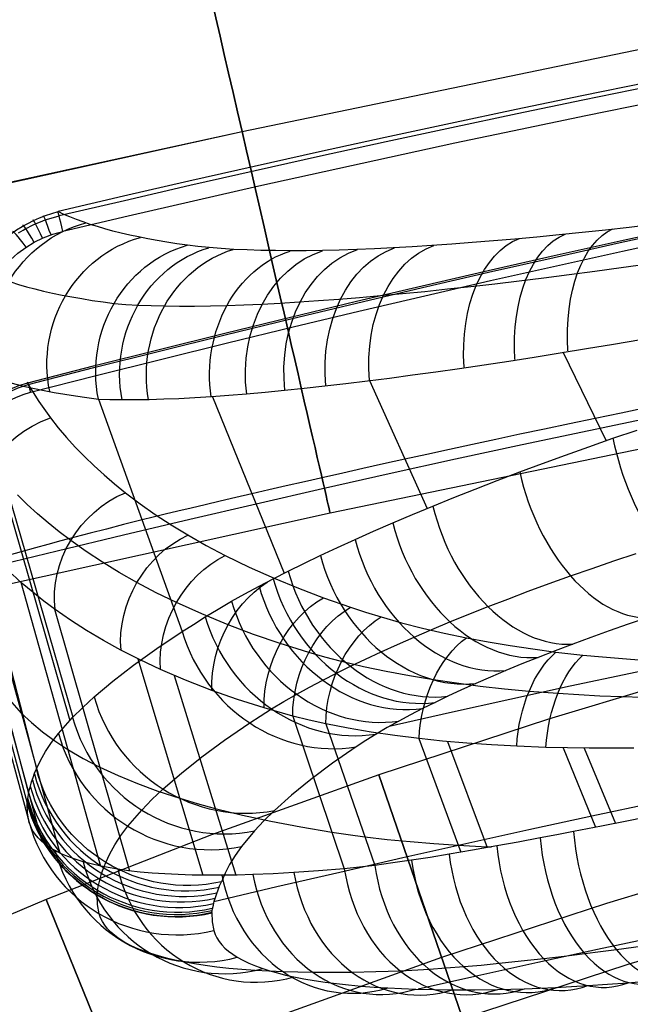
# Model space of a CAD drawing. Extents: x -310 to 431, y -269 to 264.
# Tile 30 of 64: x -161 to -137, y 163 to 201. Entities that reach past the tile are written whole.
import ezdxf

# ---------------------------------------------------------------- set-up
doc = ezdxf.new("R2010")
doc.units = 0
doc.layers.add('PREDEFINITO', color=7, linetype='CONTINUOUS')

msp = doc.modelspace()

# ---------------------------------------------------------------- linework, layer by layer
at = {"layer": 'PREDEFINITO'}
for p, q in [((-151.942, 197.161, 699.678), (-120.354, 203.686, 699.678)), ((-151.942, 197.161, 669.278), (-120.354, 203.686, 669.278)), ((-167.359, 193.801, 669.363), (-151.942, 197.161, 669.278)), ((-167.321, 193.752, 699.659), (-151.942, 197.161, 699.678)), ((-160.151, 193.481, 700.051), (-160.056, 193.527, 700.054)), ((-160.056, 193.527, 700.054), (-159.96, 193.57, 700.057)), ((-159.96, 193.57, 700.057), (-159.866, 193.611, 700.058)), ((-159.866, 193.611, 700.058), (-159.771, 193.65, 700.06)), ((-159.771, 193.65, 700.06), (-159.675, 193.686, 700.061)), ((-159.675, 193.686, 700.061), (-159.579, 193.721, 700.062)), ((-159.579, 193.721, 700.062), (-159.446, 193.765, 700.062)), ((-159.446, 193.765, 700.062), (-159.312, 193.805, 700.062)), ((-159.312, 193.805, 700.062), (-159.177, 193.842, 700.061)), ((-159.177, 193.842, 700.061), (-159.041, 193.875, 700.06)), ((-160.619, 193.218, 700.029), (-160.527, 193.275, 700.035)), ((-160.527, 193.275, 700.035), (-160.433, 193.33, 700.04)), ((-160.433, 193.33, 700.04), (-160.338, 193.384, 700.044)), ((-160.338, 193.384, 700.044), (-160.245, 193.433, 700.048)), ((-160.245, 193.433, 700.048), (-160.151, 193.481, 700.051)), ((-148.525, 182.35, 684.478), (-117.623, 188.733, 684.478)), ((-139.492, 188.603, 741.642), (-137.812, 185.147, 742.837)), ((-162.563, 187.962, 701.728), (-158.631, 174.275, 704.644)), ((-162.413, 187.898, 702.45), (-158.506, 174.407, 705.361)), ((-146.99, 187.484, 735.461), (-144.758, 182.515, 737.134)), ((-160.247, 187.332, 671.539), (-159.836, 186.675, 669.999)), ((-159.836, 186.675, 669.999), (-159.377, 186.032, 668.466)), ((-157.517, 186.766, 718.92), (-154.261, 177.732, 721.539)), ((-153.085, 186.849, 727.759), (-150.311, 179.997, 729.926)), ((-136.197, 186.434, 743.778), (-137.224, 186.223, 743.172)), ((-159.377, 186.032, 668.466), (-159.074, 185.648, 667.533)), ((-138.233, 186.014, 742.537), (-139.226, 185.807, 741.874)), ((-137.224, 186.223, 743.172), (-138.233, 186.014, 742.537)), ((-159.074, 185.648, 667.533), (-158.753, 185.269, 666.603)), ((-140.199, 185.602, 741.183), (-141.153, 185.399, 740.465)), ((-139.226, 185.807, 741.874), (-140.199, 185.602, 741.183)), ((-137.543, 185.24, 743.008), (-136.601, 185.563, 743.584)), ((-158.753, 185.269, 666.603), (-158.415, 184.897, 665.677)), ((-142.087, 185.199, 739.721), (-143.002, 185.002, 738.95)), ((-141.153, 185.399, 740.465), (-142.087, 185.199, 739.721)), ((-138.475, 184.914, 742.401), (-137.543, 185.24, 743.008)), ((-158.415, 184.897, 665.677), (-158.06, 184.53, 664.755)), ((-143.895, 184.809, 738.155), (-144.767, 184.618, 737.334)), ((-143.002, 185.002, 738.95), (-143.895, 184.809, 738.155)), ((-139.389, 184.588, 741.767), (-138.475, 184.914, 742.401)), ((-158.06, 184.53, 664.755), (-157.687, 184.17, 663.836)), ((-145.618, 184.431, 736.489), (-146.446, 184.247, 735.62)), ((-144.767, 184.618, 737.334), (-145.618, 184.431, 736.489)), ((-140.284, 184.261, 741.107), (-139.389, 184.588, 741.767)), ((-157.687, 184.17, 663.836), (-157.298, 183.817, 662.923)), ((-147.25, 184.068, 734.73), (-148.03, 183.892, 733.817)), ((-146.446, 184.247, 735.62), (-147.25, 184.068, 734.73)), ((-142.036, 183.601, 739.695), (-141.159, 183.935, 740.423)), ((-141.159, 183.935, 740.423), (-140.284, 184.261, 741.107)), ((-157.298, 183.817, 662.923), (-156.892, 183.469, 662.014)), ((-149.518, 183.555, 731.93), (-150.224, 183.393, 730.955)), ((-148.786, 183.722, 732.884), (-149.518, 183.555, 731.93)), ((-148.03, 183.892, 733.817), (-148.786, 183.722, 732.884)), ((-142.891, 183.268, 738.942), (-142.036, 183.601, 739.695)), ((-156.892, 183.469, 662.014), (-156.469, 183.129, 661.11)), ((-150.906, 183.236, 729.962), (-151.561, 183.085, 728.949)), ((-150.224, 183.393, 730.955), (-150.906, 183.236, 729.962)), ((-143.723, 182.937, 738.165), (-142.891, 183.268, 738.942)), ((-163.372, 183.005, 674.137), (-159.711, 169.579, 675.479)), ((-160.286, 182.676, 664.612), (-160.664, 183.045, 665.579)), ((-156.469, 183.129, 661.11), (-155.903, 182.701, 659.958)), ((-152.793, 182.797, 726.872), (-153.368, 182.661, 725.81)), ((-152.19, 182.938, 727.919), (-152.793, 182.797, 726.872)), ((-151.561, 183.085, 728.949), (-152.19, 182.938, 727.919)), ((-144.533, 182.608, 737.364), (-143.723, 182.937, 738.165)), ((-159.889, 182.313, 663.65), (-160.286, 182.676, 664.612)), ((-155.903, 182.701, 659.958), (-155.309, 182.285, 658.816)), ((-154.435, 182.407, 723.64), (-154.926, 182.289, 722.533)), ((-153.915, 182.531, 724.732), (-154.435, 182.407, 723.64)), ((-153.368, 182.661, 725.81), (-153.915, 182.531, 724.732)), ((-145.324, 182.279, 736.536), (-144.533, 182.608, 737.364)), ((-163.925, 178.931, 684.48), (-148.525, 182.35, 684.478)), ((-159.475, 181.958, 662.693), (-159.889, 182.313, 663.65)), ((-155.825, 182.071, 720.281), (-156.538, 181.89, 718.288)), ((-155.39, 182.177, 721.413), (-155.825, 182.071, 720.281)), ((-154.926, 182.289, 722.533), (-155.39, 182.177, 721.413)), ((-155.309, 182.285, 658.816), (-154.689, 181.88, 657.684)), ((-146.09, 181.953, 735.686), (-145.324, 182.279, 736.536)), ((-162.49, 181.778, 670.307), (-159.017, 169.133, 671.261)), ((-159.044, 181.61, 661.742), (-159.475, 181.958, 662.693)), ((-157.21, 181.718, 716.28), (-157.841, 181.555, 714.258)), ((-156.538, 181.89, 718.288), (-157.21, 181.718, 716.28)), ((-154.689, 181.88, 657.684), (-154.043, 181.486, 656.563)), ((-146.835, 181.629, 734.811), (-146.09, 181.953, 735.686)), ((-158.595, 181.27, 660.796), (-159.044, 181.61, 661.742)), ((-158.431, 181.4, 712.223), (-158.98, 181.255, 710.175)), ((-157.994, 180.844, 659.591), (-158.595, 181.27, 660.796)), ((-157.841, 181.555, 714.258), (-158.431, 181.4, 712.223)), ((-154.043, 181.486, 656.563), (-153.333, 181.083, 655.393)), ((-148.241, 180.994, 733.01), (-147.554, 181.308, 733.916)), ((-147.554, 181.308, 733.916), (-146.835, 181.629, 734.811)), ((-159.954, 180.991, 706.046), (-160.516, 180.836, 703.246)), ((-159.488, 181.118, 708.116), (-159.954, 180.991, 706.046)), ((-158.98, 181.255, 710.175), (-159.488, 181.118, 708.116)), ((-153.333, 181.083, 655.393), (-152.594, 180.693, 654.235)), ((-148.904, 180.684, 732.086), (-148.241, 180.994, 733.01)), ((-162.099, 180.868, 692.233), (-159.924, 172.401, 693.713)), ((-160.516, 180.836, 703.246), (-160.987, 180.702, 700.529)), ((-157.364, 180.43, 658.397), (-157.994, 180.844, 659.591)), ((-152.594, 180.693, 654.235), (-151.666, 180.24, 652.858)), ((-149.54, 180.378, 731.144), (-148.904, 180.684, 732.086)), ((-137.506, 180.482, 740.965), (-136.638, 180.773, 741.586)), ((-156.707, 180.028, 657.214), (-157.364, 180.43, 658.397)), ((-151.666, 180.24, 652.858), (-150.698, 179.806, 651.503)), ((-150.152, 180.077, 730.185), (-149.54, 180.378, 731.144)), ((-139.187, 179.897, 739.654), (-138.356, 180.19, 740.321)), ((-138.356, 180.19, 740.321), (-137.506, 180.482, 740.965)), ((-162.763, 179.727, 679.999), (-160.203, 170.317, 681.223)), ((-160.474, 179.607, 664.465), (-160.864, 179.962, 665.457)), ((-156.022, 179.639, 656.043), (-156.707, 180.028, 657.214)), ((-151.283, 179.494, 728.244), (-150.73, 179.783, 729.222)), ((-150.73, 179.783, 729.222), (-150.152, 180.077, 730.185)), ((-150.698, 179.806, 651.503), (-149.757, 179.418, 650.255)), ((-140.02, 179.598, 738.945), (-139.187, 179.897, 739.654)), ((-160.528, 179.655, 664.599), (-157.431, 168.627, 664.98)), ((-160.066, 179.26, 663.477), (-160.474, 179.607, 664.465)), ((-155.27, 179.243, 654.821), (-156.022, 179.639, 656.043)), ((-151.829, 179.2, 727.215), (-151.283, 179.494, 728.244)), ((-149.757, 179.418, 650.255), (-148.783, 179.046, 649.028)), ((-140.832, 179.298, 738.213), (-140.02, 179.598, 738.945)), ((-162.425, 179.006, 684.936), (-160.282, 171.067, 686.154)), ((-162.298, 179.208, 687.249), (-160.232, 171.459, 688.486)), ((-159.64, 178.92, 662.493), (-160.066, 179.26, 663.477)), ((-154.489, 178.861, 653.615), (-155.27, 179.243, 654.821)), ((-152.348, 178.91, 726.172), (-151.829, 179.2, 727.215)), ((-148.783, 179.046, 649.028), (-147.731, 178.677, 647.772)), ((-142.391, 178.703, 736.684), (-141.623, 179, 737.459)), ((-141.623, 179, 737.459), (-140.832, 179.298, 738.213)), ((-159.196, 178.588, 661.516), (-159.64, 178.92, 662.493)), ((-159.217, 178.604, 661.562), (-156.311, 168.443, 661.669)), ((-158.6, 178.174, 660.27), (-159.196, 178.588, 661.516)), ((-153.508, 178.419, 652.18), (-154.489, 178.861, 653.615)), ((-153.369, 178.307, 723.883), (-152.875, 178.606, 725.035)), ((-152.875, 178.606, 725.035), (-152.348, 178.91, 726.172)), ((-147.731, 178.677, 647.772), (-147.145, 178.486, 647.103)), ((-143.142, 178.405, 735.882), (-142.391, 178.703, 736.684)), ((-153.832, 178.016, 722.716), (-153.369, 178.307, 723.883)), ((-152.486, 177.998, 650.769), (-153.508, 178.419, 652.18)), ((-147.145, 178.486, 647.103), (-146.545, 178.303, 646.444)), ((-146.545, 178.303, 646.444), (-145.751, 178.079, 645.611)), ((-143.87, 178.109, 735.06), (-143.142, 178.405, 735.882)), ((-136.201, 178.273, 736.617), (-136.954, 178.017, 735.988)), ((-157.976, 177.773, 659.034), (-158.6, 178.174, 660.27)), ((-154.261, 177.732, 721.539), (-153.832, 178.016, 722.716)), ((-151.492, 177.624, 649.472), (-152.486, 177.998, 650.769)), ((-145.751, 178.079, 645.611), (-144.934, 177.87, 644.797)), ((-144.934, 177.87, 644.797), (-144.093, 177.674, 644.003)), ((-144.577, 177.813, 734.216), (-143.87, 178.109, 735.06)), ((-136.954, 178.017, 735.988), (-137.689, 177.76, 735.336)), ((-157.323, 177.385, 657.808), (-157.976, 177.773, 659.034)), ((-155.253, 177.073, 718.575), (-154.261, 177.732, 721.539)), ((-150.464, 177.268, 648.197), (-151.492, 177.624, 649.472)), ((-145.914, 177.233, 732.479), (-145.261, 177.52, 733.352)), ((-145.261, 177.52, 733.352), (-144.577, 177.813, 734.216)), ((-144.093, 177.674, 644.003), (-143.229, 177.494, 643.231)), ((-143.229, 177.494, 643.231), (-142.389, 177.336, 642.517)), ((-138.405, 177.503, 734.664), (-139.101, 177.247, 733.971)), ((-137.689, 177.76, 735.336), (-138.405, 177.503, 734.664)), ((-156.642, 177.011, 656.595), (-157.323, 177.385, 657.808)), ((-156.154, 176.431, 715.58), (-155.253, 177.073, 718.575)), ((-149.356, 176.918, 646.894), (-150.464, 177.268, 648.197)), ((-146.543, 176.948, 731.588), (-145.914, 177.233, 732.479)), ((-142.389, 177.336, 642.517), (-141.529, 177.191, 641.823)), ((-141.529, 177.191, 641.823), (-140.651, 177.059, 641.15)), ((-140.651, 177.059, 641.15), (-139.755, 176.941, 640.498)), ((-139.101, 177.247, 733.971), (-139.782, 176.989, 733.255)), ((-155.893, 176.631, 655.328), (-156.642, 177.011, 656.595)), ((-155.993, 176.68, 655.494), (-153.46, 168.27, 655.136)), ((-148.726, 176.74, 646.191), (-149.356, 176.918, 646.894)), ((-148.083, 176.572, 645.501), (-148.726, 176.74, 646.191)), ((-147.148, 176.666, 730.682), (-146.543, 176.948, 731.588)), ((-140.443, 176.733, 732.519), (-141.085, 176.476, 731.761)), ((-139.782, 176.989, 733.255), (-140.443, 176.733, 732.519)), ((-139.755, 176.941, 640.498), (-138.713, 176.823, 639.782)), ((-138.713, 176.823, 639.782), (-137.947, 176.749, 639.284)), ((-137.947, 176.749, 639.284), (-137.17, 176.684, 638.8)), ((-137.17, 176.684, 638.8), (-136.383, 176.628, 638.333)), ((-156.964, 175.805, 712.557), (-156.154, 176.431, 715.58)), ((-155.114, 176.266, 654.075), (-155.893, 176.631, 655.328)), ((-148.28, 176.114, 728.832), (-147.73, 176.387, 729.759)), ((-147.227, 176.371, 644.626), (-148.083, 176.572, 645.501)), ((-147.73, 176.387, 729.759), (-147.148, 176.666, 730.682)), ((-146.346, 176.185, 643.773), (-147.227, 176.371, 644.626)), ((-141.085, 176.476, 731.761), (-141.706, 176.22, 730.986)), ((-133.405, 176.329, 393), (-140.045, 174.332, 393)), ((-133.405, 176.329, 440), (-140.045, 174.332, 440)), ((-133.405, 176.329, 416.5), (-140.045, 174.332, 416.5)), ((-154.135, 175.847, 652.585), (-155.114, 176.266, 654.075)), ((-154.577, 176.031, 653.247), (-152.182, 168.277, 652.749)), ((-148.806, 175.845, 727.892), (-148.28, 176.114, 728.832)), ((-145.442, 176.015, 642.943), (-146.346, 176.185, 643.773)), ((-144.515, 175.86, 642.136), (-145.442, 176.015, 642.943)), ((-142.3, 175.969, 730.201), (-142.872, 175.719, 729.399)), ((-141.706, 176.22, 730.986), (-142.3, 175.969, 730.201)), ((-157.682, 175.198, 709.509), (-156.964, 175.805, 712.557)), ((-153.112, 175.451, 651.117), (-154.135, 175.847, 652.585)), ((-149.82, 175.299, 725.901), (-149.326, 175.57, 726.903)), ((-149.326, 175.57, 726.903), (-148.806, 175.845, 727.892)), ((-143.614, 175.727, 641.393), (-144.515, 175.86, 642.136)), ((-142.694, 175.608, 640.672), (-143.614, 175.727, 641.393)), ((-142.872, 175.719, 729.399), (-143.423, 175.471, 728.582)), ((-141.755, 175.503, 639.974), (-142.694, 175.608, 640.672)), ((-158.122, 174.791, 707.402), (-157.682, 175.198, 709.509)), ((-152.118, 175.101, 649.767), (-153.112, 175.451, 651.117)), ((-150.322, 175.013, 724.809), (-149.82, 175.299, 725.901)), ((-143.951, 175.225, 727.749), (-144.452, 174.984, 726.912)), ((-143.423, 175.471, 728.582), (-143.951, 175.225, 727.749)), ((-140.799, 175.412, 639.299), (-141.755, 175.503, 639.974)), ((-139.689, 175.325, 638.56), (-140.799, 175.412, 639.299)), ((-138.874, 175.273, 638.046), (-139.689, 175.325, 638.56)), ((-138.048, 175.23, 637.549), (-138.874, 175.273, 638.046)), ((-137.213, 175.197, 637.069), (-138.048, 175.23, 637.549)), ((-136.368, 175.172, 636.607), (-137.213, 175.197, 637.069)), ((-160.967, 175.078, 672.859), (-160.511, 174.571, 670.851)), ((-158.519, 174.393, 705.286), (-158.122, 174.791, 707.402)), ((-151.087, 174.772, 648.439), (-152.118, 175.101, 649.767)), ((-149.974, 174.45, 647.081), (-151.087, 174.772, 648.439)), ((-150.793, 174.731, 723.702), (-150.322, 175.013, 724.809)), ((-144.452, 174.984, 726.912), (-144.931, 174.746, 726.062)), ((-160.511, 174.571, 670.851), (-160.118, 174.199, 669.331)), ((-159.063, 173.779, 701.902), (-158.519, 174.393, 705.286)), ((-151.644, 174.185, 721.452), (-151.234, 174.455, 722.583)), ((-151.234, 174.455, 722.583), (-150.793, 174.731, 723.702)), ((-149.34, 174.294, 646.338), (-149.974, 174.45, 647.081)), ((-149.974, 174.45, 647.081), (-147.973, 168.519, 646.31)), ((-145.404, 174.502, 725.167), (-145.854, 174.261, 724.259)), ((-144.931, 174.746, 726.062), (-145.404, 174.502, 725.167)), ((-160.118, 174.199, 669.331), (-159.685, 173.839, 667.819)), ((-152.618, 173.52, 718.547), (-151.644, 174.185, 721.452)), ((-148.691, 174.15, 645.606), (-149.34, 174.294, 646.338)), ((-147.825, 173.983, 644.674), (-148.691, 174.15, 645.606)), ((-148.691, 174.15, 645.606), (-146.79, 168.649, 644.794)), ((-146.31, 174.005, 723.269), (-146.739, 173.753, 722.266)), ((-140.045, 174.332, 393), (-146.632, 172.165, 393)), ((-140.045, 174.332, 440), (-146.632, 172.165, 440)), ((-140.045, 174.332, 416.5), (-146.632, 172.165, 416.5)), ((-145.854, 174.261, 724.259), (-146.31, 174.005, 723.269)), ((-159.685, 173.839, 667.819), (-159.214, 173.491, 666.317)), ((-159.337, 173.421, 699.863), (-159.063, 173.779, 701.902)), ((-146.933, 173.832, 643.766), (-147.825, 173.983, 644.674)), ((-146.739, 173.753, 722.266), (-147.14, 173.506, 721.249)), ((-146.015, 173.698, 642.881), (-146.933, 173.832, 643.766)), ((-145.073, 173.581, 642.021), (-146.015, 173.698, 642.881)), ((-159.571, 173.073, 697.818), (-159.337, 173.421, 699.863)), ((-159.214, 173.491, 666.317), (-158.703, 173.156, 664.824)), ((-153.503, 172.871, 715.612), (-152.618, 173.52, 718.547)), ((-147.513, 173.262, 720.22), (-148.434, 172.622, 717.429)), ((-147.14, 173.506, 721.249), (-147.513, 173.262, 720.22)), ((-145.082, 173.582, 642.029), (-143.455, 169.163, 641.17)), ((-144.155, 173.484, 641.228), (-145.073, 173.581, 642.021)), ((-143.217, 173.402, 640.459), (-144.155, 173.484, 641.228)), ((-143.97, 173.467, 641.073), (-142.421, 169.343, 640.217)), ((-142.259, 173.334, 639.714), (-143.217, 173.402, 640.459)), ((-141.281, 173.281, 638.995), (-142.259, 173.334, 639.714)), ((-140.145, 173.237, 638.208), (-141.281, 173.281, 638.995)), ((-139.31, 173.216, 637.661), (-140.145, 173.237, 638.208)), ((-159.767, 172.732, 695.768), (-159.571, 173.073, 697.818)), ((-158.703, 173.156, 664.824), (-158.106, 172.807, 663.218)), ((-154.299, 172.238, 712.648), (-153.503, 172.871, 715.612)), ((-139.483, 173.22, 637.772), (-138.226, 170.134, 636.99)), ((-138.463, 173.205, 637.132), (-139.31, 173.216, 637.661)), ((-138.656, 173.206, 637.25), (-137.45, 170.287, 636.489)), ((-137.606, 173.202, 636.621), (-138.463, 173.205, 637.132)), ((-136.738, 173.208, 636.13), (-137.606, 173.202, 636.621)), ((-159.924, 172.401, 693.713), (-159.767, 172.732, 695.768)), ((-158.106, 172.807, 663.218), (-157.463, 172.473, 661.626)), ((-157.463, 172.473, 661.626), (-156.757, 172.146, 660.006)), ((-148.434, 172.622, 717.429), (-149.269, 171.996, 714.609)), ((-159.924, 172.401, 693.713), (-159.924, 172.4, 693.713)), ((-159.924, 172.401, 693.713), (-159.924, 172.401, 693.713)), ((-156.757, 172.146, 660.006), (-156.004, 171.835, 658.405)), ((-155.006, 171.621, 709.658), (-154.299, 172.238, 712.648)), ((-146.632, 172.165, 393), (-153.123, 169.836, 393)), ((-146.632, 172.165, 440), (-153.123, 169.836, 440)), ((-146.632, 172.165, 416.5), (-153.123, 169.836, 416.5)), ((-138.507, 148.522, 393), (-146.632, 172.165, 393)), ((-146.632, 172.165, 393), (-146.632, 172.165, 440)), ((-146.632, 172.165, 440), (-141.757, 157.979, 440)), ((-156.004, 171.835, 658.405), (-155.205, 171.54, 656.824)), ((-149.269, 171.996, 714.609), (-150.019, 171.384, 711.761)), ((-155.44, 171.208, 707.592), (-155.006, 171.621, 709.658)), ((-155.205, 171.54, 656.824), (-154.361, 171.261, 655.263)), ((-150.019, 171.384, 711.761), (-150.684, 170.787, 708.888)), ((-160.273, 170.68, 683.691), (-160.282, 171.067, 686.154)), ((-155.833, 170.802, 705.515), (-155.44, 171.208, 707.592)), ((-154.361, 171.261, 655.263), (-153.684, 171.059, 654.082)), ((-153.684, 171.059, 654.082), (-152.982, 170.867, 652.916)), ((-160.203, 170.317, 681.223), (-160.273, 170.68, 683.691)), ((-156.37, 170.176, 702.194), (-155.833, 170.802, 705.515)), ((-152.982, 170.867, 652.916), (-151.926, 170.607, 651.261)), ((-151.926, 170.607, 651.261), (-150.819, 170.367, 649.639)), ((-150.684, 170.787, 708.888), (-151.091, 170.387, 706.902)), ((-135.815, 170.615, 635.519), (-136.871, 170.403, 636.133)), ((-160.147, 170.161, 680.095), (-160.203, 170.317, 681.223)), ((-156.642, 169.811, 700.195), (-156.37, 170.176, 702.194)), ((-151.091, 170.387, 706.902), (-151.458, 169.994, 704.907)), ((-150.819, 170.367, 649.639), (-149.662, 170.147, 648.05)), ((-137.983, 170.182, 636.831), (-138.532, 170.074, 637.195)), ((-136.871, 170.403, 636.133), (-137.983, 170.182, 636.831)), ((-160.071, 170.01, 678.966), (-160.147, 170.161, 680.095)), ((-159.976, 169.865, 677.837), (-160.071, 170.01, 678.966)), ((-159.86, 169.725, 676.709), (-159.976, 169.865, 677.837)), ((-153.123, 169.836, 393), (-159.547, 167.328, 393)), ((-153.123, 169.836, 440), (-159.547, 167.328, 440)), ((-153.123, 169.836, 416.5), (-159.547, 167.328, 416.5)), ((-156.875, 169.454, 698.189), (-156.642, 169.811, 700.195)), ((-151.458, 169.994, 704.907), (-151.959, 169.386, 701.716)), ((-149.662, 170.147, 648.05), (-148.455, 169.947, 646.496)), ((-148.455, 169.947, 646.496), (-147.823, 169.854, 645.722)), ((-147.823, 169.854, 645.722), (-147.176, 169.768, 644.959)), ((-139.727, 169.842, 638.038), (-140.37, 169.719, 638.522)), ((-139.074, 169.968, 637.569), (-139.727, 169.842, 638.038)), ((-138.532, 170.074, 637.195), (-139.074, 169.968, 637.569)), ((-159.725, 169.591, 675.582), (-159.86, 169.725, 676.709)), ((-159.57, 169.464, 674.457), (-159.725, 169.591, 675.582)), ((-159.394, 169.342, 673.334), (-159.57, 169.464, 674.457)), ((-157.071, 169.106, 696.178), (-156.875, 169.454, 698.189)), ((-147.176, 169.768, 644.959), (-146.312, 169.666, 643.987)), ((-146.312, 169.666, 643.987), (-145.42, 169.577, 643.04)), ((-145.42, 169.577, 643.04), (-144.501, 169.5, 642.119)), ((-144.501, 169.5, 642.119), (-143.556, 169.437, 641.223)), ((-143.556, 169.437, 641.223), (-142.434, 169.379, 640.225)), ((-142.055, 169.408, 639.897), (-142.991, 169.242, 640.734)), ((-141.222, 169.56, 639.197), (-142.055, 169.408, 639.897)), ((-140.37, 169.719, 638.522), (-141.222, 169.56, 639.197)), ((-159.199, 169.226, 672.213), (-159.394, 169.342, 673.334)), ((-158.962, 169.107, 670.99), (-159.199, 169.226, 672.213)), ((-158.702, 168.995, 669.771), (-158.962, 169.107, 670.99)), ((-157.228, 168.766, 694.162), (-157.071, 169.106, 696.178)), ((-152.209, 169.032, 699.8), (-152.424, 168.686, 697.877)), ((-151.959, 169.386, 701.716), (-152.209, 169.032, 699.8)), ((-143.901, 169.088, 641.603), (-144.64, 168.967, 642.354)), ((-142.991, 169.242, 640.734), (-143.901, 169.088, 641.603)), ((-142.434, 169.379, 640.225), (-142.26, 169.371, 640.076)), ((-131.333, 169.121, 440), (-137.794, 167.177, 440)), ((-158.417, 168.891, 668.556), (-158.702, 168.995, 669.771)), ((-158.108, 168.794, 667.346), (-158.417, 168.891, 668.556)), ((-157.803, 168.712, 666.238), (-158.108, 168.794, 667.346)), ((-157.478, 168.637, 665.135), (-157.803, 168.712, 666.238)), ((-152.424, 168.686, 697.877), (-152.602, 168.348, 695.95)), ((-146.79, 168.649, 644.794), (-147.389, 168.579, 645.547)), ((-146.086, 168.747, 643.949), (-146.79, 168.649, 644.794)), ((-145.359, 168.855, 643.125), (-146.086, 168.747, 643.949)), ((-144.64, 168.967, 642.354), (-145.359, 168.855, 643.125)), ((-157.133, 168.569, 664.038), (-157.478, 168.637, 665.135)), ((-156.767, 168.507, 662.945), (-157.133, 168.569, 664.038)), ((-156.346, 168.448, 661.764), (-156.767, 168.507, 662.945)), ((-155.901, 168.397, 660.59), (-156.346, 168.448, 661.764)), ((-155.432, 168.354, 659.425), (-155.901, 168.397, 660.59)), ((-154.939, 168.32, 658.269), (-155.432, 168.354, 659.425)), ((-154.423, 168.294, 657.122), (-154.939, 168.32, 658.269)), ((-153.883, 168.277, 655.985), (-154.423, 168.294, 657.122)), ((-153.319, 168.269, 654.859), (-153.883, 168.277, 655.985)), ((-152.731, 168.269, 653.744), (-153.319, 168.269, 654.859)), ((-152.602, 168.348, 695.95), (-152.744, 168.018, 694.018)), ((-152.137, 168.278, 652.67), (-152.731, 168.269, 653.744)), ((-151.52, 168.295, 651.607), (-152.137, 168.278, 652.67)), ((-150.74, 168.327, 650.332), (-151.52, 168.295, 651.607)), ((-149.928, 168.372, 649.075), (-150.74, 168.327, 650.332)), ((-148.971, 168.437, 647.679), (-149.928, 168.372, 649.075)), ((-147.973, 168.519, 646.31), (-148.971, 168.437, 647.679)), ((-147.389, 168.579, 645.547), (-147.973, 168.519, 646.31)), ((-157.556, 167.132, 684.265), (-157.567, 167.506, 686.694)), ((-159.547, 167.328, 393), (-165.897, 164.634, 393)), ((-159.547, 167.328, 440), (-165.897, 164.634, 440)), ((-159.547, 167.328, 416.5), (-165.897, 164.634, 416.5)), ((-150.121, 144.173, 393), (-159.547, 167.328, 393)), ((-159.547, 167.328, 393), (-159.547, 167.328, 440)), ((-159.547, 167.328, 440), (-153.892, 153.435, 440)), ((-157.488, 166.777, 681.845), (-157.556, 167.132, 684.265)), ((-137.794, 167.177, 440), (-144.194, 165.072, 440)), ((-157.434, 166.623, 680.749), (-157.488, 166.777, 681.845)), ((-153.11, 166.82, 686.786), (-153.105, 166.46, 684.434)), ((-136.952, 164.821, 440.431), (-130.512, 166.756, 440.431)), ((-157.362, 166.473, 679.653), (-157.434, 166.623, 680.749)), ((-157.27, 166.329, 678.557), (-157.362, 166.473, 679.653)), ((-153.105, 166.46, 684.434), (-153.04, 166.121, 682.124)), ((-157.159, 166.19, 677.462), (-157.27, 166.329, 678.557)), ((-157.03, 166.055, 676.368), (-157.159, 166.19, 677.462)), ((-156.881, 165.926, 675.276), (-157.03, 166.055, 676.368)), ((-153.04, 166.121, 682.124), (-152.989, 165.976, 681.102)), ((-152.989, 165.976, 681.102), (-152.92, 165.836, 680.081)), ((-156.713, 165.803, 674.186), (-156.881, 165.926, 675.276)), ((-156.525, 165.684, 673.098), (-156.713, 165.803, 674.186)), ((-156.299, 165.56, 671.912), (-156.525, 165.684, 673.098)), ((-152.92, 165.836, 680.081), (-152.833, 165.7, 679.06)), ((-152.833, 165.7, 679.06), (-152.728, 165.568, 678.041)), ((-156.049, 165.443, 670.729), (-156.299, 165.56, 671.912)), ((-155.776, 165.333, 669.55), (-156.049, 165.443, 670.729)), ((-155.481, 165.229, 668.376), (-155.776, 165.333, 669.55)), ((-155.189, 165.139, 667.301), (-155.481, 165.229, 668.376)), ((-152.728, 165.568, 678.041), (-152.605, 165.441, 677.023)), ((-152.605, 165.441, 677.023), (-152.464, 165.318, 676.007)), ((-152.464, 165.318, 676.007), (-152.305, 165.2, 674.993)), ((-152.305, 165.2, 674.993), (-152.127, 165.087, 673.981)), ((-138.637, 165.22, 640.245), (-139.442, 165.12, 640.92)), ((-138.028, 165.298, 639.758), (-138.637, 165.22, 640.245)), ((-137.409, 165.381, 639.284), (-138.028, 165.298, 639.758)), ((-136.374, 165.523, 638.536), (-137.409, 165.381, 639.284)), ((-154.877, 165.055, 666.23), (-155.189, 165.139, 667.301)), ((-154.547, 164.976, 665.165), (-154.877, 165.055, 666.23)), ((-154.197, 164.903, 664.105), (-154.547, 164.976, 665.165)), ((-153.794, 164.831, 662.958), (-154.197, 164.903, 664.105)), ((-153.368, 164.765, 661.819), (-153.794, 164.831, 662.958)), ((-152.127, 165.087, 673.981), (-151.913, 164.969, 672.879)), ((-151.913, 164.969, 672.879), (-151.677, 164.856, 671.781)), ((-151.677, 164.856, 671.781), (-151.419, 164.748, 670.687)), ((-144.194, 165.072, 440), (-150.494, 162.812, 440)), ((-143.341, 162.722, 440.431), (-136.952, 164.821, 440.431)), ((-141.965, 164.839, 643.307), (-142.659, 164.772, 644.046)), ((-141.109, 164.928, 642.449), (-141.965, 164.839, 643.307)), ((-140.228, 165.026, 641.618), (-141.109, 164.928, 642.449)), ((-139.442, 165.12, 640.92), (-140.228, 165.026, 641.618)), ((-152.92, 164.706, 660.688), (-153.368, 164.765, 661.819)), ((-152.449, 164.654, 659.564), (-152.92, 164.706, 660.688)), ((-151.955, 164.609, 658.45), (-152.449, 164.654, 659.564)), ((-151.439, 164.572, 657.345), (-151.955, 164.609, 658.45)), ((-150.9, 164.541, 656.25), (-151.439, 164.572, 657.345)), ((-151.419, 164.748, 670.687), (-151.14, 164.647, 669.598)), ((-151.14, 164.647, 669.598), (-150.864, 164.559, 668.602)), ((-150.339, 164.517, 655.166), (-150.9, 164.541, 656.25)), ((-150.864, 164.559, 668.602), (-150.57, 164.475, 667.61)), ((-150.57, 164.475, 667.61), (-150.257, 164.397, 666.624)), ((-149.771, 164.501, 654.12), (-150.339, 164.517, 655.166)), ((-149.182, 164.491, 653.086), (-149.771, 164.501, 654.12)), ((-148.437, 164.489, 651.842), (-149.182, 164.491, 653.086)), ((-147.662, 164.497, 650.617), (-148.437, 164.489, 651.842)), ((-146.748, 164.518, 649.253), (-147.662, 164.497, 650.617)), ((-145.796, 164.551, 647.914), (-146.748, 164.518, 649.253)), ((-144.675, 164.611, 646.433), (-145.796, 164.551, 647.914)), ((-144.016, 164.657, 645.609), (-144.675, 164.611, 646.433)), ((-143.334, 164.712, 644.803), (-144.016, 164.657, 645.609)), ((-142.659, 164.772, 644.046), (-143.334, 164.712, 644.803)), ((-150.257, 164.397, 666.624), (-149.926, 164.324, 665.644)), ((-149.926, 164.324, 665.644), (-149.546, 164.249, 664.584)), ((-149.546, 164.249, 664.584), (-149.144, 164.181, 663.531)), ((-149.144, 164.181, 663.531), (-148.721, 164.119, 662.487)), ((-148.721, 164.119, 662.487), (-148.277, 164.062, 661.452)), ((-148.277, 164.062, 661.452), (-147.811, 164.012, 660.426)), ((-137.753, 164.037, 646.06), (-136.96, 164.098, 645.354)), ((-136.96, 164.098, 645.354), (-136.254, 164.157, 644.763)), ((-147.811, 164.012, 660.426), (-147.324, 163.968, 659.41)), ((-147.324, 163.968, 659.41), (-146.817, 163.929, 658.404)), ((-146.817, 163.929, 658.404), (-146.288, 163.897, 657.409)), ((-146.288, 163.897, 657.409), (-145.753, 163.871, 656.45)), ((-145.753, 163.871, 656.45), (-145.199, 163.851, 655.503)), ((-145.199, 163.851, 655.503), (-144.499, 163.834, 654.367)), ((-144.499, 163.834, 654.367), (-143.77, 163.825, 653.249)), ((-143.77, 163.825, 653.249), (-142.912, 163.826, 652.007)), ((-142.912, 163.826, 652.007), (-142.018, 163.837, 650.791)), ((-142.018, 163.837, 650.791), (-141.504, 163.848, 650.126)), ((-141.504, 163.848, 650.126), (-140.978, 163.863, 649.472)), ((-140.978, 163.863, 649.472), (-140.379, 163.885, 648.763)), ((-140.379, 163.885, 648.763), (-139.762, 163.913, 648.071)), ((-139.762, 163.913, 648.071), (-139.151, 163.946, 647.423)), ((-139.151, 163.946, 647.423), (-138.524, 163.984, 646.791)), ((-138.524, 163.984, 646.791), (-137.753, 164.037, 646.06))]:
    msp.add_line(p, q, dxfattribs=at)
at = {"layer": 'PREDEFINITO', "extrusion": (-0.974415, -0.224758, 4.60815e-06)}
msp.add_circle((-226.267, 684.478, 103.744), 15.2, dxfattribs=at)
at = {"layer": 'PREDEFINITO', "extrusion": (4.03057e-06, 0.000711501, 1)}
msp.add_arc((5.009, -500.36, 700.913), 713.044, 76.637243, 103.304726, dxfattribs=at)
at = {"layer": 'PREDEFINITO', "extrusion": (3.50615e-06, 0.000711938, 1)}
msp.add_arc((5.01, -500.242, 700.197), 712.755, 76.635055, 103.306947, dxfattribs=at)
at = {"layer": 'PREDEFINITO', "extrusion": (3.77552e-06, 0.000851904, 1)}
msp.add_arc((5.01, -500.241, 699.821), 712.042, 76.633275, 103.308817, dxfattribs=at)
at = {"layer": 'PREDEFINITO', "extrusion": (1.21531e-05, -0.039416, -0.999223)}
msp.add_arc((4.877, 478.124, -679.085), 659.911, 255.513625, 284.583503, dxfattribs=at)
at = {"layer": 'PREDEFINITO', "extrusion": (1.27184e-05, -0.041958, -0.999119)}
msp.add_arc((4.88, 479.571, -678.81), 659.599, 255.507196, 284.589381, dxfattribs=at)
at = {"layer": 'PREDEFINITO', "extrusion": (1.19728e-05, -0.038981, -0.99924)}
msp.add_arc((4.878, 480.142, -679.565), 661.746, 255.563724, 284.532972, dxfattribs=at)
at = {"layer": 'PREDEFINITO', "extrusion": (-6.19834e-08, 8.16499e-07, 1)}
msp.add_arc((5.026, -496.717, 684.957), 697.18, 76.106758, 103.835769, dxfattribs=at)
at = {"layer": 'PREDEFINITO', "extrusion": (-6.12472e-08, -0.006516, 0.999979)}
msp.add_arc((5.026, -486.093, 722.294), 681.842, 77.125973, 102.817038, dxfattribs=at)
at = {"layer": 'PREDEFINITO', "extrusion": (0.185732, -0.975116, -0.121045)}
msp.add_arc((-76.534, 672.087, -303.456), 41.244, 111.0947, 159.9642, dxfattribs=at)
at = {"layer": 'PREDEFINITO', "extrusion": (-0.158494, 0.308495, -0.937929)}
msp.add_arc((54.017, 468.108, -572.203), 5.149, 15.1277, 103.3965, dxfattribs=at)
at = {"layer": 'PREDEFINITO', "extrusion": (0.940296, 0.339578, 0.023012)}
msp.add_arc((235.585, 702.386, -68.158), 1, 281.4992, 9.0564, dxfattribs=at)
at = {"layer": 'PREDEFINITO', "extrusion": (0.973153, 0.23016, -0.000220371)}
msp.add_arc((224.458, 700.613, -110.303), 1, 281.4758, 7.9961, dxfattribs=at)
at = {"layer": 'PREDEFINITO', "extrusion": (0.214119, -0.967235, -0.136414)}
msp.add_arc((-16.746, 647.162, -317.344), 98.037, 159.82164, 170.29426, dxfattribs=at)
at = {"layer": 'PREDEFINITO', "extrusion": (-0.239888, 0.083275, -0.967222)}
msp.add_arc((-126.898, 382.212, -628.412), 5, 57.7032, 146.7714, dxfattribs=at)
at = {"layer": 'PREDEFINITO', "extrusion": (0.868352, 0.492397, 0.059242)}
msp.add_arc((246.48, 701.986, -2.536), 1, 281.6019, 10.3893, dxfattribs=at)
at = {"layer": 'PREDEFINITO', "extrusion": (0.908165, 0.416649, 0.040491)}
msp.add_arc((241.815, 702.665, -36.273), 1, 281.5428, 9.7519, dxfattribs=at)
at = {"layer": 'PREDEFINITO', "extrusion": (-0.144771, 0.3557, -0.923319)}
msp.add_arc((75.008, 485.267, -554.255), 4.079, 12.5232, 99.7702, dxfattribs=at)
at = {"layer": 'PREDEFINITO', "extrusion": (0.820318, 0.566314, 0.079793)}
msp.add_arc((249.429, 700.143, 33.412), 1, 281.664, 10.9619, dxfattribs=at)
at = {"layer": 'PREDEFINITO', "extrusion": (-0.80454, -0.081424, -0.588291)}
msp.add_arc((-201.304, 665.273, -337.158), 5, 93.178, 170.032, dxfattribs=at)
at = {"layer": 'PREDEFINITO', "extrusion": (-0.835094, -0.092103, -0.542342)}
msp.add_arc((-202.354, 682.097, -303.349), 5, 94.7685, 170.4056, dxfattribs=at)
at = {"layer": 'PREDEFINITO', "extrusion": (-0.312432, 0.064439, -0.947752)}
msp.add_arc((-153.079, 406.883, -614.493), 5, 65.4303, 154.1191, dxfattribs=at)
at = {"layer": 'PREDEFINITO', "extrusion": (-0.362665, 0.051312, -0.930506)}
msp.add_arc((-164.63, 428.12, -602.249), 5, 69.2383, 157.6422, dxfattribs=at)
at = {"layer": 'PREDEFINITO', "extrusion": (-0.19754, 0.973962, 0.111245)}
msp.add_arc((74.633, 674.736, 296.488), 44.08, 20.521, 69.7965, dxfattribs=at)
at = {"layer": 'PREDEFINITO', "extrusion": (-0.70084, -0.047546, -0.711732)}
msp.add_arc((-197.17, 606.973, -429.346), 5, 88.0891, 168.5251, dxfattribs=at)
at = {"layer": 'PREDEFINITO', "extrusion": (-0.77183, -0.07045, -0.631914)}
msp.add_arc((-200.117, 647.013, -369.501), 5, 91.5343, 169.6018, dxfattribs=at)
at = {"layer": 'PREDEFINITO', "extrusion": (-0.4076, 0.038923, -0.912331)}
msp.add_arc((-172.502, 448.931, -586.835), 5, 72.528, 160.1006, dxfattribs=at)
at = {"layer": 'PREDEFINITO', "extrusion": (-0.452077, 0.026447, -0.891587)}
msp.add_arc((-178.593, 470.927, -569.658), 5, 75.3781, 162.0707, dxfattribs=at)
at = {"layer": 'PREDEFINITO', "extrusion": (-0.540029, 0.001152, -0.841646)}
msp.add_arc((-187.364, 517.262, -529.521), 5, 80.2598, 165.0292, dxfattribs=at)
at = {"layer": 'PREDEFINITO', "extrusion": (-0.582285, -0.011301, -0.812906)}
msp.add_arc((-190.525, 540.431, -506.946), 5, 82.3884, 166.1351, dxfattribs=at)
at = {"layer": 'PREDEFINITO', "extrusion": (-0.623195, -0.023582, -0.781711)}
msp.add_arc((-193.134, 563.212, -482.753), 5, 84.3809, 167.0633, dxfattribs=at)
at = {"layer": 'PREDEFINITO', "extrusion": (-0.662804, -0.035684, -0.747943)}
msp.add_arc((-195.321, 585.485, -456.85), 5, 86.2752, 167.852, dxfattribs=at)
at = {"layer": 'PREDEFINITO', "extrusion": (-6.10931e-08, -0.006516, 0.999979)}
msp.add_arc((5.026, -491.543, 688.285), 681.843, 76.539246, 103.403992, dxfattribs=at)
at = {"layer": 'PREDEFINITO', "extrusion": (-0.219743, 0.966161, 0.135081)}
msp.add_arc((15.412, 647.463, 315.621), 101.583, 9.38604, 20.18167, dxfattribs=at)
at = {"layer": 'PREDEFINITO', "extrusion": (-0.222091, 0.969957, 0.099292)}
msp.add_arc((69.149, 678.599, 287.521), 45.334, 19.591, 69.2716, dxfattribs=at)
at = {"layer": 'PREDEFINITO', "extrusion": (-0.224436, 0.965365, 0.133034)}
msp.add_arc((13.807, 648.229, 311.291), 103.548, 8.75734, 19.96381, dxfattribs=at)
at = {"layer": 'PREDEFINITO', "extrusion": (0.2156, -0.63871, -0.738624)}
msp.add_arc((-92.146, 287.957, -650.763), 3.816, 187.7364, 273.6314, dxfattribs=at)
at = {"layer": 'PREDEFINITO', "extrusion": (0.968302, 0.249544, -0.010943)}
msp.add_arc((220.495, 670.746, -115.769), 1, 334.3162, 54.2486, dxfattribs=at)
at = {"layer": 'PREDEFINITO', "extrusion": (0.219744, -0.607121, -0.763621)}
msp.add_arc((-87.201, 261.544, -661.748), 4.121, 186.2237, 273.8407, dxfattribs=at)
at = {"layer": 'PREDEFINITO', "extrusion": (0.210912, -0.664975, -0.716467)}
msp.add_arc((-96.275, 309.994, -640.175), 3.07, 186.2225, 272.9669, dxfattribs=at)
at = {"layer": 'PREDEFINITO', "extrusion": (0.278175, -0.368303, -0.887114)}
msp.add_arc((-16.43, 95.384, -705.857), 4, 203.345, 290.0736, dxfattribs=at)
at = {"layer": 'PREDEFINITO', "extrusion": (-6.12839e-08, -0.006516, 0.999979)}
msp.add_arc((5.026, -496.991, 654.276), 681.841, 77.222711, 102.72047, dxfattribs=at)
at = {"layer": 'PREDEFINITO', "extrusion": (0.818639, 0.248671, 0.51768)}
msp.add_arc((216.12, 670.058, 318.107), 6, 79.4362, 169.9904, dxfattribs=at)
at = {"layer": 'PREDEFINITO', "extrusion": (0.753925, 0.252583, 0.606465)}
msp.add_arc((218.2, 628.548, 389.076), 6, 79.9295, 169.2309, dxfattribs=at)
at = {"layer": 'PREDEFINITO', "extrusion": (0.406923, -0.320749, -0.855297)}
msp.add_arc((44.774, 143.833, -687.855), 4, 219.9199, 303.1253, dxfattribs=at)
at = {"layer": 'PREDEFINITO', "extrusion": (0.679517, 0.252578, 0.688812)}
msp.add_arc((220.478, 578.131, 455.815), 6, 79.9748, 168.1851, dxfattribs=at)
at = {"layer": 'PREDEFINITO', "extrusion": (0.639551, 0.251089, 0.726587)}
msp.add_arc((221.691, 550.057, 486.794), 6, 79.7794, 167.5291, dxfattribs=at)
at = {"layer": 'PREDEFINITO', "extrusion": (0.485424, -0.287767, -0.825563)}
msp.add_arc((75.008, 187.786, -669.035), 4, 229.0655, 309.6855, dxfattribs=at)
at = {"layer": 'PREDEFINITO', "extrusion": (0.598049, 0.248648, 0.761913)}
msp.add_arc((222.959, 520.22, 516.017), 6, 79.4118, 166.7627, dxfattribs=at)
at = {"layer": 'PREDEFINITO', "extrusion": (0.525246, -0.269766, -0.807058)}
msp.add_arc((88.31, 213.078, -656.9), 4, 233.4799, 312.6242, dxfattribs=at)
at = {"layer": 'PREDEFINITO', "extrusion": (0.555789, 0.245338, 0.794297)}
msp.add_arc((224.268, 489.121, 543.064), 6, 78.8568, 165.8757, dxfattribs=at)
at = {"layer": 'PREDEFINITO', "extrusion": (0.571683, -0.247593, -0.782225)}
msp.add_arc((102.241, 244.607, -640.292), 4, 238.4887, 315.7481, dxfattribs=at)
at = {"layer": 'PREDEFINITO', "extrusion": (0.490829, 0.238834, 0.837881)}
msp.add_arc((226.324, 439.84, 579.957), 6, 77.6122, 164.2489, dxfattribs=at)
at = {"layer": 'PREDEFINITO', "extrusion": (0.512532, 0.241184, 0.8241)}
msp.add_arc((225.631, 456.514, 568.22), 6, 78.0845, 164.833, dxfattribs=at)
at = {"layer": 'PREDEFINITO', "extrusion": (0.46893, 0.236293, 0.851041)}
msp.add_arc((227.028, 422.789, 591.237), 6, 77.0729, 163.612, dxfattribs=at)
at = {"layer": 'PREDEFINITO', "extrusion": (0.613447, -0.226464, -0.756569)}
msp.add_arc((113.453, 274.558, -622.852), 4, 242.9108, 318.3007, dxfattribs=at)
at = {"layer": 'PREDEFINITO', "extrusion": (0.423031, 0.230455, 0.876319)}
msp.add_arc((228.511, 386.24, 613.141), 6, 75.7149, 162.0943, dxfattribs=at)
at = {"layer": 'PREDEFINITO', "extrusion": (0.634544, -0.215322, -0.742287)}
msp.add_arc((118.688, 290.195, -613.048), 4, 245.1295, 319.505, dxfattribs=at)
at = {"layer": 'PREDEFINITO', "extrusion": (0.373016, 0.223358, 0.900539)}
msp.add_arc((230.098, 344.969, 634.501), 6, 73.8197, 160.0897, dxfattribs=at)
at = {"layer": 'PREDEFINITO', "extrusion": (0.664853, -0.19829, -0.720174)}
msp.add_arc((125.868, 313.172, -598.339), 4, 248.3052, 321.1402, dxfattribs=at)
at = {"layer": 'PREDEFINITO', "extrusion": (0.322905, 0.215553, 0.921558)}
msp.add_arc((231.551, 301.745, 653.439), 6, 71.364, 157.5875, dxfattribs=at)
at = {"layer": 'PREDEFINITO', "extrusion": (0.743932, -0.149153, -0.651398)}
msp.add_arc((142.6, 376.132, -552.025), 4, 256.6358, 324.951, dxfattribs=at)
at = {"layer": 'PREDEFINITO', "extrusion": (0.810531, -0.101112, -0.576902)}
msp.add_arc((154.898, 432.662, -500.671), 4, 263.6974, 327.7247, dxfattribs=at)
at = {"layer": 'PREDEFINITO', "extrusion": (0.827868, -0.087244, -0.554097)}
msp.add_arc((157.905, 447.98, -484.764), 4, 265.5556, 328.3904, dxfattribs=at)
at = {"layer": 'PREDEFINITO', "extrusion": (0.208481, 0.195983, 0.958189)}
msp.add_arc((232.782, 192.851, 681.305), 6, 61.4243, 148.8858, dxfattribs=at)
at = {"layer": 'PREDEFINITO', "extrusion": (0.169254, 0.188419, 0.967394)}
msp.add_arc((231.146, 150.607, 688.318), 6, 56.3918, 144.2919, dxfattribs=at)
at = {"layer": 'PREDEFINITO', "extrusion": (0.138075, 0.182126, 0.973532)}
msp.add_arc((228.002, 114.463, 693.011), 6, 51.4578, 139.7081, dxfattribs=at)
at = {"layer": 'PREDEFINITO', "extrusion": (0.05723, 0.982728, -0.175983)}
msp.add_arc((39.629, 702.948, 38.188), 130.33, 0.40074, 3.77944, dxfattribs=at)
at = {"layer": 'PREDEFINITO', "extrusion": (0.064489, 0.166423, 0.983943)}
msp.add_arc((206.494, 19.051, 699.735), 6, 34.9296, 124.1211, dxfattribs=at)
at = {"layer": 'PREDEFINITO', "extrusion": (-0.05926, -0.165497, -0.984428)}
msp.add_arc((-203.682, 11.919, -701.966), 6, 57.3418, 146.4178, dxfattribs=at)
at = {"layer": 'PREDEFINITO', "extrusion": (0.054771, 0.164252, 0.984897)}
msp.add_arc((201.178, 5.651, 702.794), 6, 33.8615, 34.0725, dxfattribs=at)
at = {"layer": 'PREDEFINITO', "extrusion": (0.06076, 0.165611, 0.984318)}
msp.add_arc((204.555, 13.931, 697.827), 6, 34.2924, 123.1179, dxfattribs=at)
at = {"layer": 'PREDEFINITO', "extrusion": (0.066476, 0.166873, 0.983735)}
msp.add_arc((207.484, 21.782, 698.053), 6, 35.5811, 124.6589, dxfattribs=at)
at = {"layer": 'PREDEFINITO', "extrusion": (0.046763, 0.162482, 0.985603)}
msp.add_arc((196.238, -5.366, 699.059), 6, 30.5615, 119.0937, dxfattribs=at)
at = {"layer": 'PREDEFINITO', "extrusion": (-0.002899, -0.152003, -0.988376)}
msp.add_arc((-157.748, -63.366, -703.716), 6, 75.672, 163.9816, dxfattribs=at)
at = {"layer": 'PREDEFINITO', "extrusion": (-0.003938, 0.150861, 0.988547)}
msp.add_arc((149.929, -71.032, 704.734), 6, 13.4597, 101.7693, dxfattribs=at)
at = {"layer": 'PREDEFINITO', "extrusion": (0.011961, 0.15455, 0.987913)}
msp.add_arc((167.346, -51.898, 702.99), 6, 19.3297, 107.6201, dxfattribs=at)
at = {"layer": 'PREDEFINITO', "extrusion": (0.025993, 0.157773, 0.987133)}
msp.add_arc((180.502, -33.634, 701.393), 6, 24.1553, 112.4878, dxfattribs=at)
at = {"layer": 'PREDEFINITO', "extrusion": (0.01037, 0.154183, 0.987988)}
msp.add_arc((165.719, -53.899, 702.625), 6, 20.9496, 107.0498, dxfattribs=at)
at = {"layer": 'PREDEFINITO', "extrusion": (-0.041093, 0.142086, 0.989001)}
msp.add_arc((100.578, -104.978, 704.514), 6, 359.0927, 87.2902, dxfattribs=at)
at = {"layer": 'PREDEFINITO', "extrusion": (-0.816518, -0.082699, 0.571366)}
msp.add_arc((-182.938, 459.976, 463.785), 6, 268.2951, 10.4352, dxfattribs=at)
at = {"layer": 'PREDEFINITO', "extrusion": (-0.758846, -0.061839, 0.648328)}
msp.add_arc((-180.565, 410.317, 512.184), 6, 271.7035, 11.2498, dxfattribs=at)
at = {"layer": 'PREDEFINITO', "extrusion": (-0.79294, -0.074005, 0.604789)}
msp.add_arc((-182, 439.521, 484.917), 6, 269.7238, 10.7539, dxfattribs=at)
at = {"layer": 'PREDEFINITO', "extrusion": (-0.181843, 0.107078, 0.97748)}
msp.add_arc((-69.347, -71.991, 704.144), 6, 315.8357, 44.4561, dxfattribs=at)
at = {"layer": 'PREDEFINITO', "extrusion": (-0.71647, -0.047259, 0.696015)}
msp.add_arc((-178.616, 374.48, 541.675), 6, 274.0521, 11.9326, dxfattribs=at)
at = {"layer": 'PREDEFINITO', "extrusion": (-0.259188, 0.086784, 0.96192)}
msp.add_arc((-113.187, -8.37, 697.562), 6, 303.6712, 32.7424, dxfattribs=at)
at = {"layer": 'PREDEFINITO', "extrusion": (-0.136257, 0.977885, -0.158666)}
msp.add_arc((11.298, 703.375, 76.317), 121.724, 2.06827, 5.63748, dxfattribs=at)
at = {"layer": 'PREDEFINITO', "extrusion": (-0.63749, -0.021338, 0.770163)}
msp.add_arc((-174.323, 308.574, 586.575), 6, 278.2242, 13.4484, dxfattribs=at)
at = {"layer": 'PREDEFINITO', "extrusion": (-0.678731, -0.034692, 0.733567)}
msp.add_arc((-176.689, 342.877, 564.577), 6, 276.0688, 12.6127, dxfattribs=at)
at = {"layer": 'PREDEFINITO', "extrusion": (-0.330007, 0.067662, 0.94155)}
msp.add_arc((-136.252, 52.24, 687.332), 6, 296.3852, 26.0454, dxfattribs=at)
at = {"layer": 'PREDEFINITO', "extrusion": (-0.481257, 0.025148, 0.876219)}
msp.add_arc((-161.749, 179.47, 650.558), 6, 286.2559, 17.898, dxfattribs=at)
at = {"layer": 'PREDEFINITO', "extrusion": (-0.517087, 0.01473, 0.855806)}
msp.add_arc((-165.399, 209.167, 638.477), 6, 284.3458, 16.6393, dxfattribs=at)
at = {"layer": 'PREDEFINITO', "extrusion": (-0.55987, 0.002178, 0.828578)}
msp.add_arc((-169.051, 244.497, 622.117), 6, 282.159, 15.3513, dxfattribs=at)
at = {"layer": 'PREDEFINITO', "extrusion": (-0.607106, -0.011935, 0.794531)}
msp.add_arc((-172.415, 283.452, 601.338), 6, 279.7862, 14.1355, dxfattribs=at)
at = {"layer": 'PREDEFINITO', "extrusion": (-0.228434, 0.962277, -0.147789)}
msp.add_arc((-21.95, 700.7, 94.003), 132.616, 3.35396, 6.52532, dxfattribs=at)

doc.saveas('drawing.dxf')
